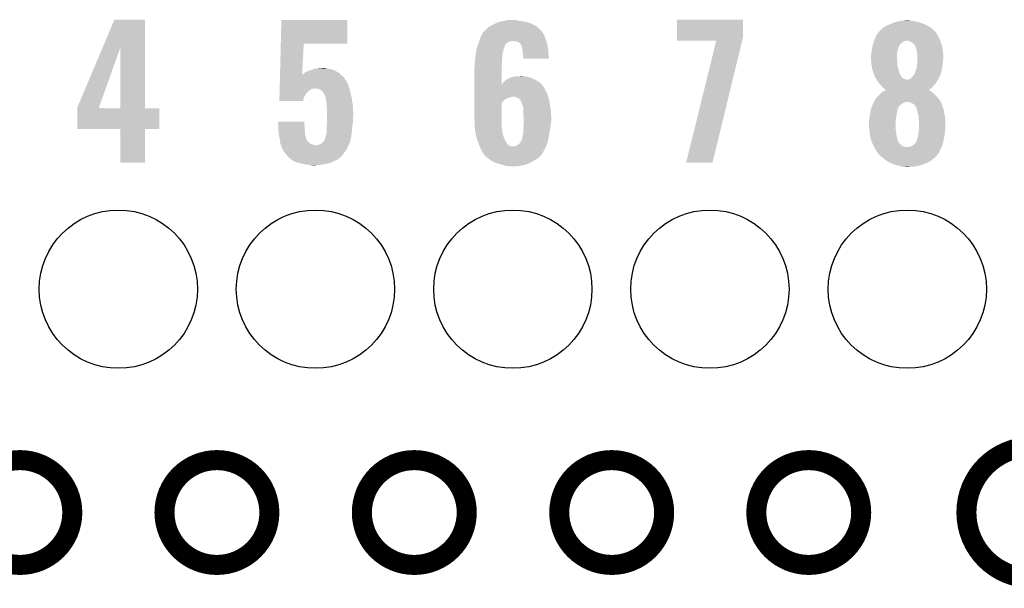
# Model space of a CAD drawing. Extents: x -1.3 to 24.2, y -3.9 to 39.2.
# Tile 25 of 29: x 9.9 to 17.4, y 24.3 to 28.6. Entities that reach past the tile are written whole.
import ezdxf

# ---------------------------------------------------------------- set-up
doc = ezdxf.new("R2010")
doc.units = 0
doc.layers.get('0').update_dxf_attribs({"linetype": 'CONTINUOUS'})
for name, color, linetype in [('3D_HALL_16_CLICK_V100_GKO', 5, 'CONTINUOUS'), ('3D_HALL_16_CLICK_V100_GTO', 14, 'CONTINUOUS'), ('3D_HALL_16_CLICK_V100_GTS', 12, 'CONTINUOUS')]:
    doc.layers.add(name, color=color, linetype=linetype)

# ---------------------------------------------------------------- blocks, each defined once
blk = doc.blocks.new('ROUND_33')
blk.add_circle((0, 0), 0.602)

msp = doc.modelspace()

# ---------------------------------------------------------------- linework, layer by layer
at = {"layer": '3D_HALL_16_CLICK_V100_GKO', "const_width": 0.1524}
msp.add_lwpolyline([(17.63014, 25.4, 1), (17.63014, 24.39924)], format="xyb", dxfattribs=at)
for points in [[(9.53262, 24.89962, 1), (10.33018, 24.89962, 1)], [(11.03122, 24.89962, 1), (11.82878, 24.89962, 1)], [(12.53236, 24.89962, 1), (13.32992, 24.89962, 1)], [(14.0335, 24.89962, 1), (14.83106, 24.89962, 1)], [(15.5321, 24.89962, 1), (16.32966, 24.89962, 1)]]:
    msp.add_lwpolyline(points, format="xyb", close=True, dxfattribs=at)
at = {"layer": '3D_HALL_16_CLICK_V100_GTO'}
for points in [[(10.561198, 28.437706), (10.650226, 28.648636), (10.883908, 28.437706), (10.8839, 28.648636)], [(10.650226, 28.648636), (10.650238, 28.64866), (10.8839, 28.648636), (10.650238, 28.64866)], [(11.915782, 28.46578), (11.920242, 28.646096), (12.420576, 28.46578), (12.4206, 28.646096)], [(11.920242, 28.646096), (11.920244, 28.64612), (12.4206, 28.646096), (11.920244, 28.64612)], [(13.50518, 28.597862), (13.53312, 28.6131), (13.860772, 28.597862), (13.83248, 28.6131)], [(13.53312, 28.6131), (13.5382, 28.61564), (13.83248, 28.6131), (13.827762, 28.61564)], [(13.5382, 28.61564), (13.55344, 28.62326), (13.827762, 28.61564), (13.807948, 28.62326)], [(13.55344, 28.62326), (13.566982, 28.628338), (13.807948, 28.62326), (13.794742, 28.628338)], [(13.566982, 28.628338), (13.573762, 28.63088), (13.794742, 28.628338), (13.782882, 28.63088)], [(13.573762, 28.63088), (13.59662, 28.63596), (13.782882, 28.63088), (13.75918, 28.63596)], [(13.59662, 28.63596), (13.61948, 28.64104), (13.75918, 28.63596), (13.72616, 28.64104)], [(13.61948, 28.64104), (13.647422, 28.64612), (13.72616, 28.64104), (13.700762, 28.64612)], [(14.930122, 28.514038), (14.930142, 28.648636), (15.4305, 28.514038), (15.4305, 28.648636)], [(14.930142, 28.648636), (14.930144, 28.64866), (15.4305, 28.648636), (14.930144, 28.64866)], [(16.504922, 28.592782), (16.52778, 28.60548), (16.852894, 28.592782), (16.829316, 28.60548)], [(16.52778, 28.60548), (16.539972, 28.61056), (16.829316, 28.60548), (16.819882, 28.61056)], [(16.539972, 28.61056), (16.55826, 28.61818), (16.819882, 28.61056), (16.80007, 28.61818)], [(16.55826, 28.61818), (16.571468, 28.62326), (16.80007, 28.61818), (16.78686, 28.62326)], [(16.571468, 28.62326), (16.591282, 28.63088), (16.78686, 28.62326), (16.763998, 28.63088)], [(16.591282, 28.63088), (16.602068, 28.633418), (16.763998, 28.63088), (16.756382, 28.633418)], [(16.602068, 28.633418), (16.623664, 28.6385), (16.756382, 28.633418), (16.7259, 28.6385)], [(16.623664, 28.6385), (16.63446, 28.64104), (16.7259, 28.6385), (16.703042, 28.64104)], [(16.63446, 28.64104), (16.680178, 28.64358), (16.703042, 28.64104), (16.692882, 28.64358)], [(13.439644, 28.524198), (13.451836, 28.547062), (13.92174, 28.524198), (13.909038, 28.547062)], [(13.451836, 28.547062), (13.45184, 28.547066), (13.909038, 28.547062), (13.909036, 28.547066)], [(13.45184, 28.547066), (13.451846, 28.549606), (13.909036, 28.547066), (13.907344, 28.549606)], [(13.451846, 28.549606), (13.46454, 28.5623), (13.907344, 28.549606), (13.89888, 28.5623)], [(13.46454, 28.5623), (13.47724, 28.575), (13.89888, 28.5623), (13.88618, 28.575)], [(13.47724, 28.575), (13.482322, 28.58008), (13.88618, 28.575), (13.880536, 28.58008)], [(13.482322, 28.58008), (13.505174, 28.597858), (13.880536, 28.58008), (13.860778, 28.597858)], [(13.505174, 28.597858), (13.50518, 28.597862), (13.860778, 28.597858), (13.860772, 28.597862)], [(16.43927, 28.51658), (16.45158, 28.539436), (16.91894, 28.51658), (16.906246, 28.539436)], [(16.45158, 28.539436), (16.451582, 28.53944), (16.906246, 28.539436), (16.906242, 28.53944)], [(16.451582, 28.53944), (16.466396, 28.557218), (16.906242, 28.53944), (16.893542, 28.557218)], [(16.466396, 28.557218), (16.472748, 28.564842), (16.893542, 28.557218), (16.883384, 28.564842)], [(16.472748, 28.564842), (16.476976, 28.569916), (16.883384, 28.564842), (16.880842, 28.569916)], [(16.476976, 28.569916), (16.476978, 28.569918), (16.880842, 28.569916), (16.88084, 28.569918)], [(16.476978, 28.569918), (16.479522, 28.57246), (16.88084, 28.569918), (16.877734, 28.57246)], [(16.479522, 28.57246), (16.48968, 28.58008), (16.877734, 28.57246), (16.86842, 28.58008)], [(16.48968, 28.58008), (16.504918, 28.59278), (16.86842, 28.58008), (16.852896, 28.59278)], [(16.504918, 28.59278), (16.504922, 28.592782), (16.852896, 28.59278), (16.852894, 28.592782)], [(11.910004, 28.232102), (11.915782, 28.465758), (12.077868, 28.232102), (12.090398, 28.465758)], [(11.915782, 28.465758), (11.915782, 28.46578), (12.090398, 28.465758), (12.420576, 28.46578)], [(13.410302, 28.44292), (13.414782, 28.458152), (13.61694, 28.44292), (13.622022, 28.458152)], [(13.414782, 28.458152), (13.415532, 28.4607), (13.622022, 28.458152), (13.627094, 28.4607)], [(13.415532, 28.4607), (13.41628, 28.46324), (13.627094, 28.4607), (13.628366, 28.46324)], [(13.41628, 28.46324), (13.417124, 28.465776), (13.628366, 28.46324), (13.629638, 28.465776)], [(13.417124, 28.465776), (13.421358, 28.478478), (13.629638, 28.465776), (13.644878, 28.478478)], [(13.421358, 28.478478), (13.423052, 28.48356), (13.644878, 28.478478), (13.66266, 28.48356)], [(13.423052, 28.48356), (13.423898, 28.4861), (13.66266, 28.48356), (13.675358, 28.4861)], [(13.423898, 28.4861), (13.427286, 28.49626), (13.934802, 28.4861), (13.931898, 28.49626)], [(13.427286, 28.49626), (13.43152, 28.508962), (13.931898, 28.49626), (13.92728, 28.508962)], [(13.43152, 28.508962), (13.439644, 28.524198), (13.92728, 28.508962), (13.92174, 28.524198)], [(13.698218, 28.48356), (13.682978, 28.4861), (13.935528, 28.48356), (13.934802, 28.4861)], [(13.721078, 28.47848), (13.710916, 28.48356), (13.93698, 28.47848), (13.935528, 28.48356)], [(13.731238, 28.47086), (13.721078, 28.47848), (13.939158, 28.47086), (13.93698, 28.47848)], [(13.741398, 28.460702), (13.731238, 28.47086), (13.94206, 28.460702), (13.939158, 28.47086)], [(13.743936, 28.458164), (13.741398, 28.460702), (13.942536, 28.458164), (13.94206, 28.460702)], [(13.74648, 28.445458), (13.743936, 28.458164), (13.944918, 28.445458), (13.942536, 28.458164)], [(14.93012, 28.488664), (14.930122, 28.514038), (15.424342, 28.488664), (15.4305, 28.514038)], [(15.22727, 28.48864), (14.93012, 28.488664), (15.424336, 28.48864), (15.424342, 28.488664)], [(14.998706, 27.561568), (15.22727, 28.48864), (15.199346, 27.561568), (15.424336, 28.48864)], [(16.417584, 28.453086), (16.420514, 28.465782), (16.619224, 28.453086), (16.629382, 28.465782)], [(16.420514, 28.465782), (16.4211, 28.468318), (16.629382, 28.465782), (16.632762, 28.468318)], [(16.4211, 28.468318), (16.425332, 28.48102), (16.632762, 28.468318), (16.649702, 28.48102)], [(16.425332, 28.48102), (16.426178, 28.483558), (16.649702, 28.48102), (16.65732, 28.483558)], [(16.426178, 28.483558), (16.427026, 28.4861), (16.65732, 28.483558), (16.667478, 28.4861)], [(16.427026, 28.4861), (16.427872, 28.48864), (16.667478, 28.4861), (16.675104, 28.48864)], [(16.427872, 28.48864), (16.4338, 28.506422), (16.930582, 28.48864), (16.923174, 28.506422)], [(16.4338, 28.506422), (16.43927, 28.51658), (16.923174, 28.506422), (16.91894, 28.51658)], [(16.692874, 28.4861), (16.680178, 28.48864), (16.93164, 28.4861), (16.930582, 28.48864)], [(16.692882, 28.486098), (16.692874, 28.4861), (16.931642, 28.486098), (16.93164, 28.4861)], [(16.705582, 28.48102), (16.692882, 28.486098), (16.933456, 28.48102), (16.931642, 28.486098)], [(16.72336, 28.470856), (16.705582, 28.48102), (16.937084, 28.470856), (16.933456, 28.48102)], [(16.733526, 28.458158), (16.72336, 28.470856), (16.94162, 28.458158), (16.937084, 28.470856)], [(16.738598, 28.455606), (16.733526, 28.458158), (16.942532, 28.455606), (16.94162, 28.458158)], [(16.738602, 28.453076), (16.738598, 28.455606), (16.943434, 28.453076), (16.942532, 28.455606)], [(10.368282, 27.980644), (10.561198, 28.437706), (10.532656, 27.980644), (10.695898, 28.437706)], [(10.695916, 27.97556), (10.695898, 28.437706), (10.883924, 27.97556), (10.883908, 28.437706)], [(13.39596, 28.374342), (13.397228, 28.381958), (13.6017, 28.374342), (13.6017, 28.381958)], [(13.397228, 28.381958), (13.398922, 28.392118), (13.6017, 28.381958), (13.60424, 28.392118)], [(13.398922, 28.392118), (13.400192, 28.399738), (13.60424, 28.392118), (13.60424, 28.399738)], [(13.400192, 28.399738), (13.403156, 28.41752), (13.60424, 28.399738), (13.60932, 28.41752)], [(13.403156, 28.41752), (13.40358, 28.420062), (13.60932, 28.41752), (13.609828, 28.420062)], [(13.40358, 28.420062), (13.406566, 28.430218), (13.609828, 28.420062), (13.61186, 28.430218)], [(13.406566, 28.430218), (13.410302, 28.44292), (13.61186, 28.430218), (13.61694, 28.44292)], [(13.75156, 28.427682), (13.74648, 28.445458), (13.948252, 28.427682), (13.944918, 28.445458)], [(13.752734, 28.420058), (13.75156, 28.427682), (13.94968, 28.420058), (13.948252, 28.427682)], [(13.75664, 28.39466), (13.752734, 28.420058), (13.95095, 28.39466), (13.94968, 28.420058)], [(13.75918, 28.37688), (13.75664, 28.39466), (13.95184, 28.37688), (13.95095, 28.39466)], [(16.40332, 28.371802), (16.405224, 28.37942), (16.60144, 28.371802), (16.60144, 28.37942)], [(16.405224, 28.37942), (16.40586, 28.381962), (16.60144, 28.37942), (16.601756, 28.381962)], [(16.40586, 28.381962), (16.407834, 28.39974), (16.601756, 28.381962), (16.60398, 28.39974)], [(16.407834, 28.39974), (16.4084, 28.40482), (16.60398, 28.39974), (16.604826, 28.40482)], [(16.4084, 28.40482), (16.410092, 28.414982), (16.604826, 28.40482), (16.606522, 28.414982)], [(16.410092, 28.414982), (16.41348, 28.4353), (16.606522, 28.414982), (16.613292, 28.4353)], [(16.41348, 28.4353), (16.415824, 28.44546), (16.613292, 28.4353), (16.61668, 28.44546)], [(16.415824, 28.44546), (16.416998, 28.450544), (16.61668, 28.44546), (16.61922, 28.450544)], [(16.416998, 28.450544), (16.417584, 28.453086), (16.61922, 28.450544), (16.619224, 28.453086)], [(16.739618, 28.450538), (16.738602, 28.453076), (16.94434, 28.450538), (16.943434, 28.453076)], [(16.743682, 28.44038), (16.739618, 28.450538), (16.946246, 28.44038), (16.94434, 28.450538)], [(16.74876, 28.4226), (16.743682, 28.44038), (16.94958, 28.4226), (16.946246, 28.44038)], [(16.751936, 28.4099), (16.74876, 28.4226), (16.95196, 28.4099), (16.94958, 28.4226)], [(16.75638, 28.392118), (16.751936, 28.4099), (16.952948, 28.392118), (16.95196, 28.4099)], [(16.75638, 28.364182), (16.75638, 28.392118), (16.9545, 28.364182), (16.952948, 28.392118)], [(13.39088, 28.318462), (13.391726, 28.32354), (13.598652, 28.318462), (13.59916, 28.32354)], [(13.39088, 28.303222), (13.39088, 28.318462), (13.597128, 28.303222), (13.598652, 28.318462)], [(13.391726, 28.32354), (13.39342, 28.3337), (13.59916, 28.32354), (13.59916, 28.3337)], [(13.39342, 28.3337), (13.394212, 28.346398), (13.59916, 28.3337), (13.59916, 28.346398)], [(13.394212, 28.346398), (13.395482, 28.36672), (13.59916, 28.346398), (13.6017, 28.36672)], [(13.395482, 28.36672), (13.39596, 28.374342), (13.6017, 28.36672), (13.6017, 28.374342)], [(13.75918, 28.369262), (13.75918, 28.37688), (13.95222, 28.369262), (13.95184, 28.37688)], [(13.75918, 28.351504), (13.75918, 28.369262), (13.95473, 28.351504), (13.95222, 28.369262)], [(13.954732, 28.35148), (13.75918, 28.351504), (13.954732, 28.35148), (13.95473, 28.351504)], [(16.40332, 28.359098), (16.40332, 28.371802), (16.60144, 28.359098), (16.60144, 28.371802)], [(16.40459, 28.343862), (16.40332, 28.359098), (16.60144, 28.343862), (16.60144, 28.359098)], [(16.405438, 28.333702), (16.40459, 28.343862), (16.60398, 28.333702), (16.60144, 28.343862)], [(16.40586, 28.32862), (16.405438, 28.333702), (16.60398, 28.32862), (16.60398, 28.333702)], [(16.407938, 28.305762), (16.40586, 28.32862), (16.60398, 28.305762), (16.60398, 28.32862)], [(16.4084, 28.30068), (16.407938, 28.305762), (16.605366, 28.30068), (16.60398, 28.305762)], [(16.75384, 28.30322), (16.754602, 28.31084), (16.948572, 28.30322), (16.94942, 28.31084)], [(16.754602, 28.31084), (16.75638, 28.32862), (16.94942, 28.31084), (16.951642, 28.32862)], [(16.75638, 28.34894), (16.75638, 28.364182), (16.9545, 28.34894), (16.9545, 28.364182)], [(16.75638, 28.33116), (16.75638, 28.34894), (16.95196, 28.33116), (16.9545, 28.34894)], [(16.75638, 28.32862), (16.75638, 28.33116), (16.951642, 28.32862), (16.95196, 28.33116)], [(11.90969, 28.2194), (11.909942, 28.22958), (12.38504, 28.2194), (12.37373, 28.22958)], [(11.909942, 28.22958), (11.910004, 28.232102), (12.077734, 28.22958), (12.082778, 28.232102)], [(12.077734, 28.22958), (12.077868, 28.232102), (12.37373, 28.22958), (12.370928, 28.232102)], [(12.082778, 28.232102), (12.09294, 28.239722), (12.370928, 28.232102), (12.36246, 28.239722)], [(12.09294, 28.239722), (12.095476, 28.242258), (12.36246, 28.239722), (12.359642, 28.242258)], [(12.095476, 28.242258), (12.100564, 28.24734), (12.359642, 28.242258), (12.351656, 28.24734)], [(12.100564, 28.24734), (12.113262, 28.25242), (12.351656, 28.24734), (12.343674, 28.25242)], [(12.113262, 28.25242), (12.125954, 28.260038), (12.343674, 28.25242), (12.331702, 28.260038)], [(12.125954, 28.260038), (12.125958, 28.26004), (12.331702, 28.260038), (12.331698, 28.26004)], [(12.125958, 28.26004), (12.141204, 28.26512), (12.331698, 28.26004), (12.317726, 28.26512)], [(12.141204, 28.26512), (12.143742, 28.265122), (12.317726, 28.26512), (12.31772, 28.265122)], [(12.143742, 28.265122), (12.158972, 28.270198), (12.31772, 28.265122), (12.30376, 28.270198)], [(12.158972, 28.270198), (12.15898, 28.2702), (12.30376, 28.270198), (12.303752, 28.2702)], [(12.15898, 28.2702), (12.171684, 28.27528), (12.303752, 28.2702), (12.278358, 28.27528)], [(12.186922, 28.27528), (12.202158, 28.27782), (12.278358, 28.27528), (12.260582, 28.27782)], [(12.202158, 28.27782), (12.240228, 28.280358), (12.260582, 28.27782), (12.252962, 28.280358)], [(12.240228, 28.280358), (12.240258, 28.28036), (12.252962, 28.280358), (12.240258, 28.28036)], [(13.38834, 28.290522), (13.389864, 28.298142), (13.596622, 28.290522), (13.59662, 28.298142)], [(13.38834, 28.158458), (13.38834, 28.290522), (13.596652, 28.158458), (13.596622, 28.290522)], [(13.389864, 28.298142), (13.39088, 28.303222), (13.59662, 28.298142), (13.597128, 28.303222)], [(16.412974, 28.27782), (16.4084, 28.30068), (16.6116, 28.27782), (16.605366, 28.30068)], [(16.41348, 28.275282), (16.412974, 28.27782), (16.612186, 28.275282), (16.6116, 28.27782)], [(16.4211, 28.25242), (16.41348, 28.275282), (16.617462, 28.25242), (16.612186, 28.275282)], [(16.423276, 28.244804), (16.4211, 28.25242), (16.619218, 28.244804), (16.617462, 28.25242)], [(16.426178, 28.23464), (16.423276, 28.244804), (16.624762, 28.23464), (16.619218, 28.244804)], [(16.43126, 28.22194), (16.426178, 28.23464), (16.63169, 28.22194), (16.624762, 28.23464)], [(16.725898, 28.22194), (16.733518, 28.2321), (16.928534, 28.22194), (16.93305, 28.2321)], [(16.733518, 28.2321), (16.734786, 28.234638), (16.93305, 28.2321), (16.93418, 28.234638)], [(16.734786, 28.234638), (16.741138, 28.247338), (16.93418, 28.234638), (16.937642, 28.247338)], [(16.741138, 28.247338), (16.74368, 28.262578), (16.937642, 28.247338), (16.941798, 28.262578)], [(16.74368, 28.26258), (16.751298, 28.280358), (16.9418, 28.26258), (16.945354, 28.280358)], [(16.74368, 28.262578), (16.74368, 28.26258), (16.941798, 28.262578), (16.9418, 28.26258)], [(16.751298, 28.280358), (16.752144, 28.287982), (16.945354, 28.280358), (16.94688, 28.287982)], [(16.752144, 28.287982), (16.75384, 28.30322), (16.94688, 28.287982), (16.948572, 28.30322)], [(11.908056, 28.153358), (11.908558, 28.17368), (12.42822, 28.153358), (12.41806, 28.17368)], [(11.908558, 28.17368), (11.908874, 28.186378), (12.41806, 28.17368), (12.410442, 28.186378)], [(11.908874, 28.186378), (11.908936, 28.188922), (12.410442, 28.186378), (12.407902, 28.188922)], [(11.908936, 28.188922), (11.909376, 28.206698), (12.407902, 28.188922), (12.397742, 28.206698)], [(11.909376, 28.206698), (11.90969, 28.2194), (12.397742, 28.206698), (12.38504, 28.2194)], [(13.38834, 28.135578), (13.38834, 28.158458), (13.916662, 28.135578), (13.897942, 28.158458)], [(13.596652, 28.158458), (13.6017, 28.160986), (13.897942, 28.158458), (13.895874, 28.160986)], [(13.6017, 28.160986), (13.60322, 28.163518), (13.895874, 28.160986), (13.893802, 28.163518)], [(13.60322, 28.163518), (13.609322, 28.173682), (13.893802, 28.163518), (13.879826, 28.173682)], [(13.609322, 28.173682), (13.62117, 28.183838), (13.879826, 28.173682), (13.865858, 28.183838)], [(13.62117, 28.183838), (13.627102, 28.188922), (13.865858, 28.183838), (13.855694, 28.188922)], [(13.627102, 28.188922), (13.644034, 28.19908), (13.855694, 28.188922), (13.83538, 28.19908)], [(13.644034, 28.19908), (13.652502, 28.20416), (13.83538, 28.19908), (13.822682, 28.20416)], [(13.652502, 28.20416), (13.655044, 28.204162), (13.822682, 28.20416), (13.822678, 28.204162)], [(13.655044, 28.204162), (13.660122, 28.2067), (13.822678, 28.204162), (13.816332, 28.2067)], [(13.660122, 28.2067), (13.66774, 28.209238), (13.816332, 28.2067), (13.809988, 28.209238)], [(13.66774, 28.209238), (13.667746, 28.20924), (13.809988, 28.209238), (13.809982, 28.20924)], [(13.667746, 28.20924), (13.677898, 28.21178), (13.809982, 28.20924), (13.80067, 28.21178)], [(13.677898, 28.21178), (13.693144, 28.21686), (13.80067, 28.21178), (13.782044, 28.21686)], [(13.70838, 28.21686), (13.741372, 28.219398), (13.759184, 28.21686), (13.751562, 28.219398)], [(13.741372, 28.219398), (13.741398, 28.2194), (13.751562, 28.219398), (13.741398, 28.2194)], [(16.432954, 28.216862), (16.43126, 28.22194), (16.634458, 28.216862), (16.63169, 28.22194)], [(16.4338, 28.214324), (16.432954, 28.216862), (16.636362, 28.214324), (16.634458, 28.216862)], [(16.436338, 28.211778), (16.4338, 28.214324), (16.638272, 28.211778), (16.636362, 28.214324)], [(16.439158, 28.206704), (16.436338, 28.211778), (16.642078, 28.206704), (16.638272, 28.211778)], [(16.443394, 28.19908), (16.439158, 28.206704), (16.654776, 28.19908), (16.642078, 28.206704)], [(16.446216, 28.194002), (16.443394, 28.19908), (16.667478, 28.194002), (16.654776, 28.19908)], [(16.447628, 28.19146), (16.446216, 28.194002), (16.680178, 28.19146), (16.667478, 28.194002)], [(16.449038, 28.18892), (16.447628, 28.19146), (16.91132, 28.18892), (16.912844, 28.19146)], [(16.45811, 28.17622), (16.449038, 28.18892), (16.903702, 28.17622), (16.91132, 28.18892)], [(16.46174, 28.171138), (16.45811, 28.17622), (16.900312, 28.171138), (16.903702, 28.17622)], [(16.47045, 28.160978), (16.46174, 28.171138), (16.89354, 28.160978), (16.900312, 28.171138)], [(16.47698, 28.15336), (16.47045, 28.160978), (16.88701, 28.15336), (16.89354, 28.160978)], [(16.685256, 28.19146), (16.69288, 28.194), (16.912844, 28.19146), (16.914368, 28.194)], [(16.69288, 28.194), (16.705578, 28.201618), (16.914368, 28.194), (16.91894, 28.201618)], [(16.705578, 28.201618), (16.713194, 28.209236), (16.91894, 28.201618), (16.92148, 28.209236)], [(16.713194, 28.209236), (16.71574, 28.211782), (16.92148, 28.209236), (16.924018, 28.211782)], [(16.71574, 28.211782), (16.725898, 28.22194), (16.924018, 28.211782), (16.928534, 28.22194)], [(11.905732, 28.059384), (11.90636, 28.084778), (12.09294, 28.059384), (12.108178, 28.084778)], [(11.90636, 28.084778), (11.9068, 28.102558), (12.108178, 28.084778), (12.123418, 28.102558)], [(11.9068, 28.102558), (11.907052, 28.11272), (12.123418, 28.102558), (12.13866, 28.11272)], [(11.907052, 28.11272), (11.907302, 28.122876), (12.13866, 28.11272), (12.151356, 28.122876)], [(11.907302, 28.12288), (11.907366, 28.12542), (12.164058, 28.12288), (12.174218, 28.12542)], [(11.907302, 28.122876), (11.907302, 28.12288), (12.151356, 28.122876), (12.164058, 28.12288)], [(11.907366, 28.12542), (11.908056, 28.153358), (12.437532, 28.12542), (12.42822, 28.153358)], [(12.194538, 28.12288), (12.176758, 28.12542), (12.438378, 28.12288), (12.437532, 28.12542)], [(12.212322, 28.117802), (12.194538, 28.12288), (12.439552, 28.117802), (12.438378, 28.12288)], [(12.225018, 28.110182), (12.212322, 28.117802), (12.44131, 28.110182), (12.439552, 28.117802)], [(12.235176, 28.102558), (12.225018, 28.110182), (12.44307, 28.102558), (12.44131, 28.110182)], [(12.24026, 28.092402), (12.235176, 28.102558), (12.445414, 28.092402), (12.44307, 28.102558)], [(12.241956, 28.08986), (12.24026, 28.092402), (12.446, 28.08986), (12.445414, 28.092402)], [(12.24534, 28.08478), (12.241956, 28.08986), (12.447196, 28.08478), (12.446, 28.08986)], [(12.250414, 28.079706), (12.24534, 28.08478), (12.44839, 28.079706), (12.447196, 28.08478)], [(12.25042, 28.077162), (12.250414, 28.079706), (12.448988, 28.077162), (12.44839, 28.079706)], [(13.38834, 28.120342), (13.38834, 28.135578), (13.92428, 28.120342), (13.916662, 28.135578)], [(13.38834, 28.10256), (13.38834, 28.120342), (13.93444, 28.10256), (13.92428, 28.120342)], [(13.38834, 28.077162), (13.38834, 28.10256), (13.9446, 28.077162), (13.93444, 28.10256)], [(16.459198, 28.06954), (16.47444, 28.08478), (16.89862, 28.06954), (16.88338, 28.08478)], [(16.47444, 28.08478), (16.477404, 28.087322), (16.88338, 28.08478), (16.880838, 28.087322)], [(16.485448, 28.1432), (16.47698, 28.15336), (16.878302, 28.1432), (16.88701, 28.15336)], [(16.477404, 28.087322), (16.492218, 28.10002), (16.880838, 28.087322), (16.8656, 28.10002)], [(16.48968, 28.13812), (16.485448, 28.1432), (16.87322, 28.13812), (16.878302, 28.1432)], [(16.49984, 28.12796), (16.48968, 28.13812), (16.863058, 28.12796), (16.87322, 28.13812)], [(16.492218, 28.10002), (16.492222, 28.100022), (16.8656, 28.10002), (16.865598, 28.100022)], [(16.492222, 28.100022), (16.505914, 28.107638), (16.865598, 28.100022), (16.855438, 28.107638)], [(16.507458, 28.120342), (16.49984, 28.12796), (16.852936, 28.120342), (16.863058, 28.12796)], [(16.505914, 28.107638), (16.515046, 28.112718), (16.855438, 28.107638), (16.845284, 28.112718)], [(16.515072, 28.115262), (16.507458, 28.120342), (16.846188, 28.115262), (16.852936, 28.120342)], [(16.515046, 28.112718), (16.51505, 28.11272), (16.845284, 28.112718), (16.842812, 28.11272)], [(16.51505, 28.11272), (16.51508, 28.112736), (16.842812, 28.11272), (16.842832, 28.112736)], [(16.51508, 28.112736), (16.515072, 28.115262), (16.842832, 28.112736), (16.846188, 28.115262)], [(11.90498, 28.028924), (11.905418, 28.046676), (12.0853, 28.028924), (12.08786, 28.046676)], [(12.085298, 28.0289), (11.90498, 28.028924), (12.085298, 28.0289), (12.0853, 28.028924)], [(11.905418, 28.046676), (11.905732, 28.059384), (12.08786, 28.046676), (12.09294, 28.059384)], [(12.2555, 28.05684), (12.25042, 28.077162), (12.45377, 28.05684), (12.448988, 28.077162)], [(12.257758, 28.04668), (12.2555, 28.05684), (12.45616, 28.04668), (12.45377, 28.05684)], [(12.26058, 28.03398), (12.257758, 28.04668), (12.458066, 28.03398), (12.45616, 28.04668)], [(12.26566, 28.008582), (12.26058, 28.03398), (12.461876, 28.008582), (12.458066, 28.03398)], [(12.26566, 27.995878), (12.26566, 28.008582), (12.46378, 27.995878), (12.461876, 28.008582)], [(13.38834, 28.06192), (13.38834, 28.077162), (13.94929, 28.06192), (13.9446, 28.077162)], [(13.38834, 28.05938), (13.38834, 28.06192), (13.665198, 28.05938), (13.677902, 28.06192)], [(13.38834, 28.054302), (13.38834, 28.05938), (13.64742, 28.054302), (13.665198, 28.05938)], [(13.38834, 28.04668), (13.38834, 28.054302), (13.62964, 28.04668), (13.64742, 28.054302)], [(13.38834, 28.044142), (13.38834, 28.04668), (13.624566, 28.044142), (13.62964, 28.04668)], [(13.38834, 28.026362), (13.38834, 28.044142), (13.606782, 28.026362), (13.624566, 28.044142)], [(13.38834, 28.011128), (13.38834, 28.026362), (13.596624, 28.011128), (13.606782, 28.026362)], [(13.38834, 27.88666), (13.38834, 28.011128), (13.59662, 27.88666), (13.596624, 28.011128)], [(13.705842, 28.05684), (13.695676, 28.06192), (13.950854, 28.05684), (13.94929, 28.06192)], [(13.721084, 28.051758), (13.705842, 28.05684), (13.952418, 28.051758), (13.950854, 28.05684)], [(13.73061, 28.04414), (13.721084, 28.051758), (13.95476, 28.04414), (13.952418, 28.051758)], [(13.733786, 28.0416), (13.73061, 28.04414), (13.955238, 28.0416), (13.95476, 28.04414)], [(13.736318, 28.041578), (13.733786, 28.0416), (13.955242, 28.041578), (13.955238, 28.0416)], [(13.736322, 28.039056), (13.736318, 28.041578), (13.955714, 28.039056), (13.955242, 28.041578)], [(13.74648, 28.01874), (13.736322, 28.039056), (13.959524, 28.01874), (13.955714, 28.039056)], [(13.752196, 28.0035), (13.74648, 28.01874), (13.96238, 28.0035), (13.959524, 28.01874)], [(16.411956, 27.990802), (16.420088, 28.011122), (16.616684, 27.990802), (16.642084, 28.011122)], [(16.420088, 28.011122), (16.421104, 28.013658), (16.642084, 28.011122), (16.647156, 28.013658)], [(16.421104, 28.013658), (16.423636, 28.0162), (16.647156, 28.013658), (16.65224, 28.0162)], [(16.423636, 28.0162), (16.42364, 28.016204), (16.65224, 28.0162), (16.652248, 28.016204)], [(16.42364, 28.016204), (16.425332, 28.02128), (16.652248, 28.016204), (16.664938, 28.02128)], [(16.425332, 28.02128), (16.426178, 28.02382), (16.664938, 28.02128), (16.672564, 28.02382)], [(16.426178, 28.02382), (16.42618, 28.023822), (16.932918, 28.02382), (16.932918, 28.023822)], [(16.42618, 28.023822), (16.433796, 28.036518), (16.932918, 28.023822), (16.92656, 28.036518)], [(16.433796, 28.036518), (16.433798, 28.03652), (16.92656, 28.036518), (16.92656, 28.03652)], [(16.433798, 28.03652), (16.44396, 28.051762), (16.92656, 28.03652), (16.915128, 28.051762)], [(16.44396, 28.051762), (16.44831, 28.056838), (16.915128, 28.051762), (16.91132, 28.056838)], [(16.44831, 28.056838), (16.459198, 28.06954), (16.91132, 28.056838), (16.89862, 28.06954)], [(16.697962, 28.021278), (16.680178, 28.02382), (16.934192, 28.021278), (16.932918, 28.02382)], [(16.7132, 28.01366), (16.697962, 28.021278), (16.938006, 28.01366), (16.934192, 28.021278)], [(16.719546, 28.01112), (16.7132, 28.01366), (16.939276, 28.01112), (16.938006, 28.01366)], [(16.719596, 28.0111), (16.719546, 28.01112), (16.941804, 28.0111), (16.939276, 28.01112)], [(16.7259, 28.008576), (16.719596, 28.0111), (16.94231, 28.008576), (16.941804, 28.0111)], [(16.73606, 27.998418), (16.7259, 28.008576), (16.944342, 27.998418), (16.94231, 28.008576)], [(10.36828, 27.975588), (10.368282, 27.980644), (10.530852, 27.975588), (10.532656, 27.980644)], [(10.36828, 27.97556), (10.36828, 27.975588), (10.695916, 27.97556), (10.530852, 27.975588)], [(10.36828, 27.975536), (10.36828, 27.97556), (10.99312, 27.975536), (10.883924, 27.97556)], [(10.36828, 27.818104), (10.36828, 27.975536), (10.993096, 27.818104), (10.99312, 27.975536)], [(12.26566, 27.983182), (12.26566, 27.995878), (12.464334, 27.983182), (12.46378, 27.995878)], [(12.2682, 27.96286), (12.26566, 27.983182), (12.465216, 27.96286), (12.464334, 27.983182)], [(12.2682, 27.93746), (12.2682, 27.96286), (12.46632, 27.93746), (12.465216, 27.96286)], [(12.2682, 27.91714), (12.2682, 27.93746), (12.46632, 27.91714), (12.46632, 27.93746)], [(13.7541, 27.99842), (13.752196, 28.0035), (13.963228, 27.99842), (13.96238, 28.0035)], [(13.75918, 27.983176), (13.7541, 27.99842), (13.965768, 27.983176), (13.963228, 27.99842)], [(13.75918, 27.957778), (13.75918, 27.983176), (13.97, 27.957778), (13.965768, 27.983176)], [(13.75918, 27.94508), (13.75918, 27.957778), (13.970636, 27.94508), (13.97, 27.957778)], [(13.76172, 27.912062), (13.75918, 27.94508), (13.972286, 27.912062), (13.970636, 27.94508)], [(16.3957, 27.92222), (16.39824, 27.934918), (16.5989, 27.92222), (16.600714, 27.934918)], [(16.39824, 27.934918), (16.398748, 27.94), (16.600714, 27.934918), (16.60144, 27.94)], [(16.398748, 27.94), (16.400272, 27.95524), (16.60144, 27.94), (16.60398, 27.95524)], [(16.400272, 27.95524), (16.400782, 27.960322), (16.60398, 27.95524), (16.60525, 27.960322)], [(16.400782, 27.960322), (16.402626, 27.965398), (16.60525, 27.960322), (16.60652, 27.965398)], [(16.402626, 27.965398), (16.405398, 27.973018), (16.60652, 27.965398), (16.60906, 27.973018)], [(16.405398, 27.973018), (16.41094, 27.98826), (16.60906, 27.973018), (16.615594, 27.98826)], [(16.41094, 27.98826), (16.411956, 27.990802), (16.615594, 27.98826), (16.616684, 27.990802)], [(16.74368, 27.988256), (16.73606, 27.998418), (16.948406, 27.988256), (16.944342, 27.998418)], [(16.74495, 27.98572), (16.74368, 27.988256), (16.94942, 27.98572), (16.948406, 27.988256)], [(16.746222, 27.983178), (16.74495, 27.98572), (16.950374, 27.983178), (16.94942, 27.98572)], [(16.7513, 27.975556), (16.746222, 27.983178), (16.953232, 27.975556), (16.950374, 27.983178)], [(16.7513, 27.973016), (16.7513, 27.975556), (16.954184, 27.973016), (16.953232, 27.975556)], [(16.753478, 27.965398), (16.7513, 27.973016), (16.95704, 27.965398), (16.954184, 27.973016)], [(16.75638, 27.95524), (16.753478, 27.965398), (16.958056, 27.95524), (16.95704, 27.965398)], [(16.760192, 27.939998), (16.75638, 27.95524), (16.95958, 27.939998), (16.958056, 27.95524)], [(16.76146, 27.93492), (16.760192, 27.939998), (16.960966, 27.93492), (16.95958, 27.939998)], [(16.76654, 27.912058), (16.76146, 27.93492), (16.9672, 27.912058), (16.960966, 27.93492)], [(11.894844, 27.873936), (11.894842, 27.873956), (12.09548, 27.873936), (11.894842, 27.873956)], [(11.896732, 27.84348), (11.894844, 27.873936), (12.09548, 27.84348), (12.09548, 27.873936)], [(12.26566, 27.84602), (12.267634, 27.863798), (12.461044, 27.84602), (12.46378, 27.863798)], [(12.267634, 27.863798), (12.2682, 27.868882), (12.46378, 27.863798), (12.46378, 27.868882)], [(12.2682, 27.894278), (12.2682, 27.91714), (12.46378, 27.894278), (12.46632, 27.91714)], [(12.2682, 27.868882), (12.2682, 27.894278), (12.46378, 27.868882), (12.46378, 27.894278)], [(13.39088, 27.82824), (13.38834, 27.88666), (13.59662, 27.82824), (13.59662, 27.88666)], [(13.76172, 27.90698), (13.76172, 27.912062), (13.97254, 27.90698), (13.972286, 27.912062)], [(13.76172, 27.876498), (13.76172, 27.90698), (13.97254, 27.876498), (13.97254, 27.90698)], [(13.76172, 27.8638), (13.76172, 27.876498), (13.97, 27.8638), (13.97254, 27.876498)], [(13.76172, 27.84602), (13.76172, 27.8638), (13.96746, 27.84602), (13.97, 27.8638)], [(16.38808, 27.871422), (16.388926, 27.8765), (16.59128, 27.871422), (16.59128, 27.8765)], [(16.38808, 27.856178), (16.38808, 27.871422), (16.59128, 27.856178), (16.59128, 27.871422)], [(16.391172, 27.820622), (16.38808, 27.856178), (16.59128, 27.820622), (16.59128, 27.856178)], [(16.388926, 27.8765), (16.39062, 27.886658), (16.59128, 27.8765), (16.592408, 27.886658)], [(16.39062, 27.886658), (16.39203, 27.89936), (16.592408, 27.886658), (16.59382, 27.89936)], [(16.39203, 27.89936), (16.39316, 27.909518), (16.59382, 27.89936), (16.596076, 27.909518)], [(16.39316, 27.909518), (16.3957, 27.92222), (16.596076, 27.909518), (16.5989, 27.92222)], [(16.76654, 27.89428), (16.76654, 27.912058), (16.968682, 27.89428), (16.9672, 27.912058)], [(16.768128, 27.881582), (16.76654, 27.89428), (16.96974, 27.881582), (16.968682, 27.89428)], [(16.76908, 27.873958), (16.768128, 27.881582), (16.96974, 27.873958), (16.96974, 27.881582)], [(16.76908, 27.82062), (16.76908, 27.873958), (16.96974, 27.82062), (16.96974, 27.873958)], [(10.695916, 27.81808), (10.36828, 27.818104), (10.993096, 27.81808), (10.993096, 27.818104)], [(10.695918, 27.818056), (10.695916, 27.81808), (10.8839, 27.818056), (10.993096, 27.81808)], [(10.69594, 27.561564), (10.695918, 27.818056), (10.883876, 27.561564), (10.8839, 27.818056)], [(11.89736, 27.83332), (11.896732, 27.84348), (12.09661, 27.83332), (12.09548, 27.84348)], [(11.89736, 27.82062), (11.89736, 27.83332), (12.09802, 27.82062), (12.09661, 27.83332)], [(11.89736, 27.800302), (11.89736, 27.82062), (12.099216, 27.800302), (12.09802, 27.82062)], [(11.900878, 27.777438), (11.89736, 27.800302), (12.10056, 27.777438), (12.099216, 27.800302)], [(12.25804, 27.76474), (12.265658, 27.79268), (12.452168, 27.76474), (12.45616, 27.79268)], [(12.265658, 27.79268), (12.26566, 27.792682), (12.45616, 27.79268), (12.45616, 27.792682)], [(12.26566, 27.830782), (12.26566, 27.84602), (12.4587, 27.830782), (12.461044, 27.84602)], [(12.26566, 27.792682), (12.26566, 27.830782), (12.45616, 27.792682), (12.4587, 27.830782)], [(13.391244, 27.825702), (13.39088, 27.82824), (13.59662, 27.825702), (13.59662, 27.82824)], [(13.392696, 27.81554), (13.391244, 27.825702), (13.59916, 27.81554), (13.59662, 27.825702)], [(13.396324, 27.790142), (13.392696, 27.81554), (13.6017, 27.790142), (13.59916, 27.81554)], [(13.3985, 27.774902), (13.396324, 27.790142), (13.605858, 27.774902), (13.6017, 27.790142)], [(13.7541, 27.7622), (13.75918, 27.785058), (13.95476, 27.7622), (13.958792, 27.785058)], [(13.75918, 27.807922), (13.76172, 27.8384), (13.962696, 27.807922), (13.966506, 27.8384)], [(13.75918, 27.80538), (13.75918, 27.807922), (13.96238, 27.80538), (13.962696, 27.807922)], [(13.75918, 27.785058), (13.75918, 27.80538), (13.958792, 27.785058), (13.96238, 27.80538)], [(13.76172, 27.8384), (13.76172, 27.84602), (13.966506, 27.8384), (13.96746, 27.84602)], [(16.392498, 27.80538), (16.391172, 27.820622), (16.59382, 27.80538), (16.59128, 27.820622)], [(16.39316, 27.79776), (16.392498, 27.80538), (16.594774, 27.79776), (16.59382, 27.80538)], [(16.395066, 27.78506), (16.39316, 27.79776), (16.59636, 27.78506), (16.594774, 27.79776)], [(16.397734, 27.76728), (16.395066, 27.78506), (16.5989, 27.76728), (16.59636, 27.78506)], [(16.764, 27.77744), (16.766222, 27.79522), (16.964658, 27.77744), (16.9672, 27.79522)], [(16.766222, 27.79522), (16.76654, 27.79776), (16.9672, 27.79522), (16.967708, 27.79776)], [(16.76654, 27.79776), (16.767668, 27.807918), (16.967708, 27.79776), (16.96974, 27.807918)], [(16.767668, 27.807918), (16.76908, 27.82062), (16.96974, 27.807918), (16.96974, 27.82062)], [(11.90244, 27.76728), (11.900878, 27.777438), (12.10282, 27.76728), (12.10056, 27.777438)], [(11.904982, 27.754578), (11.90244, 27.76728), (12.105642, 27.754578), (12.10282, 27.76728)], [(11.90752, 27.741878), (11.904982, 27.754578), (12.111084, 27.741878), (12.105642, 27.754578)], [(11.908156, 27.736796), (11.90752, 27.741878), (12.11326, 27.736796), (12.111084, 27.741878)], [(11.908474, 27.734256), (11.908156, 27.736796), (12.113262, 27.734256), (12.11326, 27.736796)], [(11.909108, 27.729182), (11.908474, 27.734256), (12.115802, 27.729182), (12.113262, 27.734256)], [(11.91006, 27.72156), (11.909108, 27.729182), (12.123424, 27.72156), (12.115802, 27.729182)], [(11.912238, 27.70632), (11.91006, 27.72156), (12.138664, 27.70632), (12.123424, 27.72156)], [(11.9126, 27.703782), (11.912238, 27.70632), (12.14501, 27.703782), (12.138664, 27.70632)], [(12.2047, 27.6987), (12.225018, 27.706324), (12.4333, 27.6987), (12.437112, 27.706324)], [(12.225018, 27.706324), (12.23771, 27.719016), (12.437112, 27.706324), (12.443458, 27.719016)], [(12.23771, 27.719016), (12.24026, 27.721564), (12.443458, 27.719016), (12.443458, 27.721564)], [(12.24026, 27.721564), (12.240264, 27.724098), (12.443458, 27.721564), (12.44346, 27.724098)], [(12.240264, 27.724098), (12.240266, 27.724106), (12.44346, 27.724098), (12.44346, 27.724106)], [(12.240266, 27.724106), (12.247882, 27.731724), (12.44346, 27.724106), (12.445218, 27.731724)], [(12.247882, 27.731724), (12.252962, 27.741882), (12.445218, 27.731724), (12.447562, 27.741882)], [(12.252962, 27.741882), (12.256346, 27.757122), (12.447562, 27.741882), (12.45108, 27.757122)], [(12.256346, 27.757122), (12.25804, 27.76474), (12.45108, 27.757122), (12.452168, 27.76474)], [(13.401676, 27.7622), (13.3985, 27.774902), (13.609322, 27.7622), (13.605858, 27.774902)], [(13.40866, 27.734262), (13.401676, 27.7622), (13.61948, 27.734262), (13.609322, 27.7622)], [(13.408662, 27.73426), (13.40866, 27.734262), (13.61948, 27.73426), (13.61948, 27.734262)], [(13.41882, 27.708862), (13.408662, 27.73426), (13.634718, 27.708862), (13.61948, 27.73426)], [(13.422884, 27.698704), (13.41882, 27.708862), (13.642338, 27.698704), (13.634718, 27.708862)], [(13.728698, 27.703778), (13.736318, 27.713938), (13.940414, 27.703778), (13.944598, 27.713938)], [(13.736318, 27.713938), (13.73632, 27.71394), (13.944598, 27.713938), (13.944598, 27.71394)], [(13.73632, 27.71394), (13.746476, 27.729172), (13.944598, 27.71394), (13.947804, 27.729172)], [(13.746476, 27.729172), (13.74648, 27.736796), (13.947804, 27.729172), (13.94941, 27.736796)], [(13.74648, 27.736796), (13.751558, 27.749498), (13.94941, 27.736796), (13.952084, 27.749498)], [(13.751558, 27.749498), (13.7541, 27.7622), (13.952084, 27.749498), (13.95476, 27.7622)], [(16.40078, 27.746962), (16.397734, 27.76728), (16.603416, 27.746962), (16.5989, 27.76728)], [(16.401678, 27.744418), (16.40078, 27.746962), (16.60398, 27.744418), (16.603416, 27.746962)], [(16.407952, 27.726644), (16.401678, 27.744418), (16.60906, 27.726644), (16.60398, 27.744418)], [(16.408848, 27.724106), (16.407952, 27.726644), (16.60906, 27.724106), (16.60906, 27.726644)], [(16.410642, 27.719022), (16.408848, 27.724106), (16.614136, 27.719022), (16.60906, 27.724106)], [(16.41333, 27.711408), (16.410642, 27.719022), (16.616678, 27.711408), (16.614136, 27.719022)], [(16.41602, 27.703782), (16.41333, 27.711408), (16.626838, 27.703782), (16.616678, 27.711408)], [(16.730978, 27.6987), (16.743678, 27.7114), (16.947356, 27.6987), (16.951324, 27.7114)], [(16.743678, 27.7114), (16.748758, 27.721558), (16.951324, 27.7114), (16.9545, 27.721558)], [(16.748758, 27.721558), (16.751298, 27.726636), (16.9545, 27.721558), (16.955514, 27.726636)], [(16.751298, 27.726636), (16.7513, 27.729176), (16.955514, 27.726636), (16.956022, 27.729176)], [(16.7513, 27.729176), (16.75384, 27.734258), (16.956022, 27.729176), (16.957038, 27.734258)], [(16.75384, 27.734258), (16.756382, 27.74442), (16.957038, 27.734258), (16.95907, 27.74442)], [(16.756382, 27.74442), (16.761458, 27.759658), (16.95907, 27.74442), (16.962118, 27.759658)], [(16.761458, 27.759662), (16.764, 27.77744), (16.96212, 27.759662), (16.964658, 27.77744)], [(16.761458, 27.759658), (16.761458, 27.759662), (16.962118, 27.759658), (16.96212, 27.759662)], [(11.917676, 27.696166), (11.9126, 27.703782), (12.16405, 27.696166), (12.14501, 27.703782)], [(11.917678, 27.69616), (11.917676, 27.696166), (12.164064, 27.69616), (12.16405, 27.696166)], [(11.91768, 27.69362), (11.917678, 27.69616), (12.181842, 27.69362), (12.164064, 27.69616)], [(11.91768, 27.691084), (11.91768, 27.69362), (12.429672, 27.691084), (12.43076, 27.69362)], [(11.923778, 27.675838), (11.91768, 27.691084), (12.42314, 27.675838), (12.429672, 27.691084)], [(11.92784, 27.66568), (11.923778, 27.675838), (12.417496, 27.66568), (12.42314, 27.675838)], [(11.934898, 27.652978), (11.92784, 27.66568), (12.41044, 27.652978), (12.417496, 27.66568)], [(11.940538, 27.642822), (11.934898, 27.652978), (12.402822, 27.642822), (12.41044, 27.652978)], [(11.94925, 27.63266), (11.940538, 27.642822), (12.3952, 27.63266), (12.402822, 27.642822)], [(11.95578, 27.62504), (11.94925, 27.63266), (12.389272, 27.62504), (12.3952, 27.63266)], [(12.181842, 27.69362), (12.189462, 27.693622), (12.43076, 27.69362), (12.43076, 27.693622)], [(12.189462, 27.693622), (12.2047, 27.6987), (12.43076, 27.693622), (12.4333, 27.6987)], [(13.4239, 27.69616), (13.422884, 27.698704), (13.646576, 27.69616), (13.642338, 27.698704)], [(13.426018, 27.69108), (13.4239, 27.69616), (13.655036, 27.69108), (13.646576, 27.69616)], [(13.428134, 27.686002), (13.426018, 27.69108), (13.667736, 27.686002), (13.655036, 27.69108)], [(13.428134, 27.686), (13.428134, 27.686002), (13.695676, 27.686), (13.667736, 27.686002)], [(13.434486, 27.670758), (13.428134, 27.686), (13.92682, 27.670758), (13.933094, 27.686)], [(13.4366, 27.66568), (13.434486, 27.670758), (13.923962, 27.66568), (13.92682, 27.670758)], [(13.44676, 27.645362), (13.4366, 27.66568), (13.912534, 27.645362), (13.923962, 27.66568)], [(13.45184, 27.63774), (13.44676, 27.645362), (13.908246, 27.63774), (13.912534, 27.645362)], [(13.456914, 27.632666), (13.45184, 27.63774), (13.905392, 27.632666), (13.908246, 27.63774)], [(13.456918, 27.63012), (13.456914, 27.632666), (13.90396, 27.63012), (13.905392, 27.632666)], [(13.695676, 27.686), (13.70838, 27.69108), (13.933094, 27.686), (13.935186, 27.69108)], [(13.70838, 27.69108), (13.718536, 27.69616), (13.935186, 27.69108), (13.937278, 27.69616)], [(13.718536, 27.69616), (13.728698, 27.703778), (13.937278, 27.69616), (13.940414, 27.703778)], [(16.421438, 27.693624), (16.41602, 27.703782), (16.634458, 27.693624), (16.626838, 27.703782)], [(16.425504, 27.686), (16.421438, 27.693624), (16.647156, 27.686), (16.634458, 27.693624)], [(16.428212, 27.680922), (16.425504, 27.686), (16.662398, 27.680922), (16.647156, 27.686)], [(16.428214, 27.68092), (16.428212, 27.680922), (16.697956, 27.68092), (16.662398, 27.680922)], [(16.43634, 27.66568), (16.428214, 27.68092), (16.934686, 27.66568), (16.9418, 27.68092)], [(16.45041, 27.642818), (16.43634, 27.66568), (16.924018, 27.642818), (16.934686, 27.66568)], [(16.456658, 27.632662), (16.45041, 27.642818), (16.916986, 27.632662), (16.924018, 27.642818)], [(16.479522, 27.609798), (16.456658, 27.632662), (16.901158, 27.609798), (16.916986, 27.632662)], [(16.697956, 27.68092), (16.70812, 27.686), (16.9418, 27.68092), (16.943386, 27.686)], [(16.70812, 27.686), (16.72082, 27.69108), (16.943386, 27.686), (16.944974, 27.69108)], [(16.72082, 27.69108), (16.730978, 27.6987), (16.944974, 27.69108), (16.947356, 27.6987)], [(10.883876, 27.56154), (10.69594, 27.561564), (10.883876, 27.56154), (10.883876, 27.561564)], [(11.96848, 27.6098), (11.95578, 27.62504), (12.37742, 27.6098), (12.389272, 27.62504)], [(11.98118, 27.597102), (11.96848, 27.6098), (12.363134, 27.597102), (12.37742, 27.6098)], [(11.991338, 27.58948), (11.98118, 27.597102), (12.35456, 27.58948), (12.363134, 27.597102)], [(11.991342, 27.589478), (11.991338, 27.58948), (12.354558, 27.589478), (12.35456, 27.58948)], [(11.998964, 27.58186), (11.991342, 27.589478), (12.341864, 27.58186), (12.354558, 27.589478)], [(12.001502, 27.579322), (11.998964, 27.58186), (12.335516, 27.579322), (12.341864, 27.58186)], [(12.006586, 27.57678), (12.001502, 27.579322), (12.32916, 27.57678), (12.335516, 27.579322)], [(12.0269, 27.56662), (12.006586, 27.57678), (12.30884, 27.56662), (12.32916, 27.57678)], [(12.064154, 27.55646), (12.0269, 27.56662), (12.283438, 27.55646), (12.30884, 27.56662)], [(12.08278, 27.55138), (12.064154, 27.55646), (12.25296, 27.55138), (12.283438, 27.55646)], [(13.45692, 27.627584), (13.456918, 27.63012), (13.90269, 27.627584), (13.90396, 27.63012)], [(13.4591, 27.625042), (13.45692, 27.627584), (13.901418, 27.625042), (13.90269, 27.627584)], [(13.472158, 27.6098), (13.4591, 27.625042), (13.886178, 27.6098), (13.901418, 27.625042)], [(13.4874, 27.5971), (13.472158, 27.6098), (13.87348, 27.5971), (13.886178, 27.6098)], [(13.508738, 27.58186), (13.4874, 27.5971), (13.850622, 27.58186), (13.87348, 27.5971)], [(13.522958, 27.571702), (13.508738, 27.58186), (13.833206, 27.571702), (13.850622, 27.58186)], [(13.540742, 27.56408), (13.522958, 27.571702), (13.82014, 27.56408), (13.833206, 27.571702)], [(13.558518, 27.55646), (13.540742, 27.56408), (13.80381, 27.55646), (13.82014, 27.56408)], [(13.59662, 27.5463), (13.558518, 27.55646), (13.782038, 27.5463), (13.80381, 27.55646)], [(15.19934, 27.56154), (14.998706, 27.561568), (15.19934, 27.56154), (15.199346, 27.561568)], [(16.48206, 27.60726), (16.479522, 27.609798), (16.89862, 27.60726), (16.901158, 27.609798)], [(16.49476, 27.5971), (16.48206, 27.60726), (16.88846, 27.5971), (16.89862, 27.60726)], [(16.50746, 27.58694), (16.49476, 27.5971), (16.874236, 27.58694), (16.88846, 27.5971)], [(16.510954, 27.5844), (16.50746, 27.58694), (16.87068, 27.5844), (16.874236, 27.58694)], [(16.531912, 27.56916), (16.510954, 27.5844), (16.847818, 27.56916), (16.87068, 27.5844)], [(16.535402, 27.566622), (16.531912, 27.56916), (16.842742, 27.566622), (16.847818, 27.56916)], [(16.56334, 27.55392), (16.535402, 27.566622), (16.817338, 27.55392), (16.842742, 27.566622)], [(12.11072, 27.5463), (12.08278, 27.55138), (12.22756, 27.5463), (12.25296, 27.55138)], [(12.13612, 27.54376), (12.11072, 27.5463), (12.21486, 27.54376), (12.22756, 27.5463)], [(12.1539, 27.54122), (12.13612, 27.54376), (12.174222, 27.54122), (12.21486, 27.54376)], [(13.629638, 27.53614), (13.59662, 27.5463), (13.733778, 27.53614), (13.782038, 27.5463)], [(13.644878, 27.5336), (13.629638, 27.53614), (13.708382, 27.5336), (13.733778, 27.53614)], [(16.588738, 27.543762), (16.56334, 27.55392), (16.786864, 27.543762), (16.817338, 27.55392)], [(16.601444, 27.54122), (16.588738, 27.543762), (16.779238, 27.54122), (16.786864, 27.543762)], [(16.614138, 27.53868), (16.601444, 27.54122), (16.767808, 27.53868), (16.779238, 27.54122)], [(16.634456, 27.531062), (16.614138, 27.53868), (16.733526, 27.531062), (16.767808, 27.53868)], [(16.654778, 27.53106), (16.634456, 27.531062), (16.733518, 27.53106), (16.733526, 27.531062)], [(16.667478, 27.52852), (16.654778, 27.53106), (16.68018, 27.52852), (16.733518, 27.53106)]]:
    msp.add_solid(points, dxfattribs=at)

# ---------------------------------------------------------------- block references
at = {"layer": '3D_HALL_16_CLICK_V100_GTS'}
for p in [(10.6807, 26.59888), (12.1793, 26.59888), (13.68044, 26.59888), (15.17904, 26.59888), (16.68018, 26.59888)]:
    msp.add_blockref('ROUND_33', p, dxfattribs=at)

doc.saveas('drawing.dxf')
